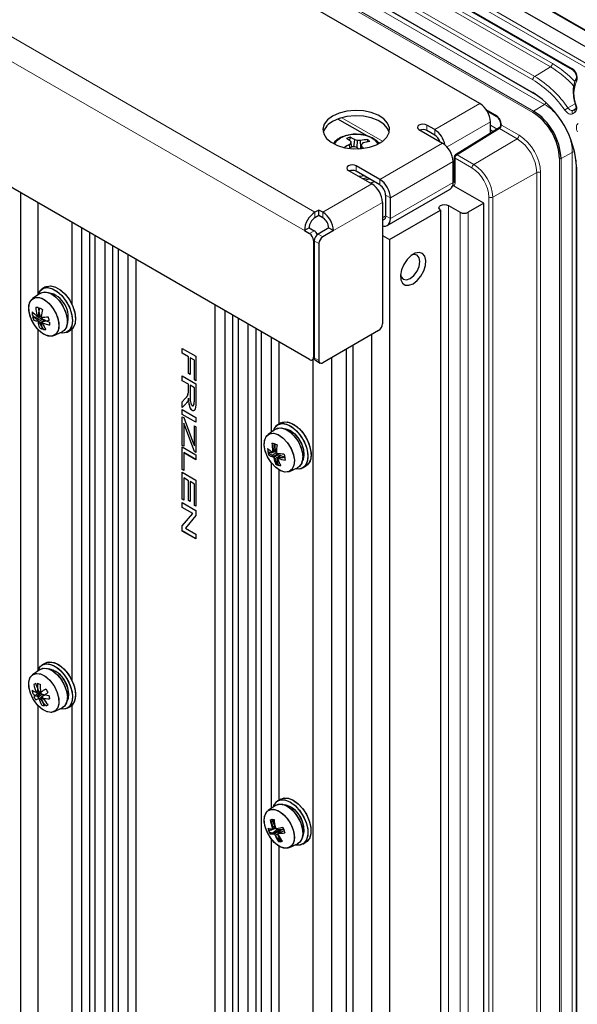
# Paper-space layout 'Blatt2' of a CAD drawing. Header units: millimetres. Extents: x 5 to 418, y 2 to 292.
# Tile 54 of 59: x 276 to 309, y 166 to 226. Entities that reach past the tile are written whole.
import ezdxf

# ---------------------------------------------------------------- set-up
doc = ezdxf.new("R2010")
doc.units = ezdxf.units.MM

psp = doc.layouts.new('Blatt2')

# ---------------------------------------------------------------- linework, layer by layer
at = {"color": 7, "linetype": 'Continuous', "lineweight": 18}
for p, q in [((312.812, 223.107), (247.994, 260.525)), ((311.042, 221.949), (246.224, 259.368)), ((246.34, 259.571), (311.158, 222.152)), ((250.702, 253.45), (306.564, 221.202)), ((251.411, 252.732), (307.273, 220.484)), ((251.527, 252.935), (306.987, 220.919)), ((306.564, 220.006), (250.702, 252.255)), ((250.749, 252.336), (306.61, 220.088)), ((242.335, 243.532), (293.482, 214.005)), ((241.698, 242.429), (292.846, 212.902)), ((290.803, 233.103), (308.889, 222.662)), ((292.17, 231.929), (307.742, 222.939)), ((307.626, 222.736), (292.054, 231.726)), ((306.564, 221.968), (290.992, 230.957)), ((291.107, 231.16), (306.679, 222.171)), ((307.626, 222.736), (306.679, 222.171)), ((303.382, 220.536), (300.671, 218.971)), ((303.754, 220.183), (304.325, 219.853)), ((306.61, 220.088), (307.273, 220.484)), ((309.112, 220.529), (308.676, 220.275)), ((309.106, 220.011), (308.945, 219.918)), ((309.138, 220.227), (308.978, 220.129)), ((308.978, 220.129), (309.139, 220.222)), ((295.092, 219.685), (297.545, 218.269)), ((301.412, 217.93), (304.018, 219.434)), ((300.2, 218.917), (300.2, 219.243)), ((300.671, 218.645), (300.671, 218.971)), ((304.564, 219.037), (302.013, 217.459)), ((304.018, 219.237), (304.418, 219.006)), ((304.192, 218.867), (304.018, 218.967)), ((305.623, 218.426), (304.564, 219.037)), ((304.676, 219.244), (304.676, 219.242)), ((304.68, 219.24), (305.739, 218.629)), ((303.026, 216.874), (305.623, 218.426)), ((297.371, 215.978), (301.143, 218.155)), ((298.008, 214.875), (301.779, 217.053)), ((301.897, 217.256), (301.897, 215.759)), ((302.91, 216.671), (301.897, 217.256)), ((302.013, 217.459), (303.026, 216.874)), ((308.167, 88.76), (308.167, 217.229)), ((308.261, 217.229), (308.935, 217.604)), ((308.261, 217.229), (308.261, 88.759)), ((308.935, 89.135), (308.935, 217.604)), ((309.169, 89.134), (309.169, 217.138)), ((295.957, 216.468), (295.957, 216.794)), ((309.203, 216.631), (309.203, 88.162)), ((297.371, 215.978), (297.371, 215.651)), ((301.779, 215.827), (301.848, 215.87)), ((306.799, 216.388), (304.157, 214.915)), ((306.799, 106.427), (306.799, 216.388)), ((307.033, 216.387), (307.033, 106.426)), ((293.954, 214.005), (296.9, 215.706)), ((298.008, 213.623), (301.779, 215.801)), ((297.725, 215.039), (298.008, 214.875)), ((303.924, 104.955), (303.924, 214.916)), ((304.157, 214.915), (304.157, 104.954)), ((294.59, 212.902), (297.536, 214.603)), ((301.496, 214.413), (301.496, 104.724)), ((293.482, 213.678), (293.482, 214.005)), ((293.954, 214.005), (293.954, 213.678)), ((297.725, 213.787), (297.536, 213.678)), ((297.725, 213.787), (298.008, 213.623)), ((302.203, 104.316), (302.203, 214.004)), ((302.675, 214.004), (302.675, 104.316)), ((293.152, 212.726), (293.435, 212.889)), ((293.44, 212.347), (293.388, 212.317)), ((293.671, 212.698), (293.954, 212.535)), ((293.718, 212.127), (293.435, 212.29)), ((293.388, 205.295), (293.435, 205.322)), ((293.435, 205.268), (293.718, 205.105)), ((285.882, 203.343), (285.879, 203.341)), ((285.686, 202.815), (285.683, 202.813)), ((286.241, 202.783), (286.239, 202.781)), ((285.67, 201.177), (285.667, 201.175))]:
    psp.add_line(p, q, dxfattribs=at)
at = {"color": 7, "linetype": 'Continuous', "lineweight": 25}
for p, q in [((312.893, 223.114), (248.075, 260.533)), ((247.167, 260.065), (311.985, 222.646)), ((250.716, 253.42), (306.577, 221.172)), ((303.382, 220.536), (253.649, 249.246)), ((293.152, 205.159), (241.392, 235.04)), ((290.838, 233.026), (308.924, 222.585)), ((303.813, 220.092), (304.359, 219.777)), ((296.619, 218.588), (294.854, 219.608)), ((304.018, 218.759), (304.018, 219.434)), ((299.728, 218.971), (301.143, 218.155)), ((300.671, 218.971), (300.2, 219.243)), ((300.671, 218.645), (300.2, 218.917)), ((304.548, 219.087), (301.927, 217.466)), ((304.627, 219.312), (304.627, 219.228)), ((295.578, 218.303), (295.59, 218.516)), ((295.703, 217.928), (295.628, 218.265)), ((295.816, 217.938), (295.875, 218.354)), ((296.012, 217.896), (296.031, 218.314)), ((296.234, 217.883), (296.208, 218.31)), ((296.639, 218.229), (296.647, 218.376)), ((297.321, 218.148), (297.207, 218.277)), ((295.581, 217.871), (295.551, 218.072)), ((295.688, 217.922), (295.635, 218.17)), ((296.221, 217.827), (296.279, 218.085)), ((296.256, 217.83), (296.286, 217.975)), ((297.371, 218.155), (297.257, 218.22)), ((301.779, 215.801), (301.779, 217.053)), ((301.848, 217.324), (301.848, 215.827)), ((295.486, 216.522), (296.9, 215.706)), ((297.371, 215.978), (295.957, 216.794)), ((297.371, 215.651), (295.957, 216.468)), ((301.779, 216.699), (301.848, 216.738)), ((309.183, 216.658), (309.183, 88.189)), ((297.038, 215.844), (296.819, 215.752)), ((297.821, 213.211), (301.592, 215.388)), ((303.617, 214.549), (301.803, 215.596)), ((275.805, 111.936), (275.805, 215.174)), ((297.725, 215.039), (297.725, 213.787)), ((298.008, 213.623), (298.008, 214.875)), ((276.865, 209.122), (276.865, 214.561)), ((293.718, 214.141), (293.482, 214.005)), ((293.954, 214.005), (293.718, 214.141)), ((293.718, 213.814), (293.718, 214.141)), ((297.536, 214.603), (297.536, 207.309)), ((297.961, 212.371), (301.025, 214.14)), ((301.025, 214.14), (301.025, 104.452)), ((301.496, 214.413), (302.203, 214.004)), ((303.617, 214.549), (302.675, 214.004)), ((303.617, 104.86), (303.617, 214.549)), ((293.718, 213.814), (293.482, 213.678)), ((293.954, 213.678), (293.718, 213.814)), ((278.891, 208.467), (278.891, 213.392)), ((279.481, 110.97), (279.481, 213.051)), ((293.129, 213.066), (292.846, 212.902)), ((293.129, 213.066), (293.435, 212.889)), ((294.307, 213.066), (293.671, 212.698)), ((294.307, 213.066), (294.59, 212.902)), ((279.953, 109.541), (279.953, 212.779)), ((280.282, 109.351), (280.282, 212.589)), ((292.846, 212.902), (293.152, 212.726)), ((294.59, 212.902), (293.954, 212.535)), ((297.536, 212.616), (297.961, 212.371)), ((297.961, 212.371), (297.961, 102.683)), ((280.872, 110.167), (280.872, 212.248)), ((281.344, 108.738), (281.344, 211.976)), ((281.673, 108.548), (281.673, 211.786)), ((293.388, 212.317), (293.388, 205.295)), ((293.435, 212.29), (293.435, 205.268)), ((293.718, 212.127), (293.718, 205.105)), ((282.263, 109.365), (282.263, 211.445)), ((282.734, 107.935), (282.734, 211.173)), ((277.294, 209.519), (277.105, 209.41)), ((277.294, 209.519), (277.105, 209.41)), ((276.966, 209.135), (276.52, 208.82)), ((276.966, 209.135), (276.52, 208.82)), ((287.495, 105.187), (287.495, 208.425)), ((276.967, 207.789), (276.745, 207.708)), ((276.991, 207.746), (276.766, 207.588)), ((276.96, 207.803), (276.787, 207.737)), ((277.061, 207.655), (276.825, 207.52)), ((276.948, 207.831), (276.828, 207.788)), ((276.936, 207.881), (276.858, 207.849)), ((277.123, 207.593), (276.891, 207.434)), ((288.086, 106.003), (288.086, 208.084)), ((288.557, 104.574), (288.557, 207.812)), ((288.886, 104.384), (288.886, 207.622)), ((277.124, 207.452), (276.945, 207.354)), ((277.103, 207.418), (277.06, 207.381)), ((277.228, 207.539), (277.101, 207.432)), ((277.236, 207.536), (277.151, 207.466)), ((289.476, 105.2), (289.476, 207.281)), ((289.948, 103.771), (289.948, 207.009)), ((276.865, 186.531), (276.865, 206.944)), ((277.802, 206.6), (278.297, 206.828)), ((277.802, 206.6), (278.297, 206.828)), ((278.605, 206.812), (278.794, 206.92)), ((278.605, 206.812), (278.794, 206.92)), ((278.891, 185.876), (278.891, 206.994)), ((290.277, 103.581), (290.277, 206.819)), ((290.867, 200.8), (290.867, 206.478)), ((297.301, 206.901), (293.954, 204.968)), ((296.9, 103.84), (296.9, 206.669)), ((285.509, 205.833), (286.334, 205.357)), ((285.509, 205.54), (285.509, 205.833)), ((285.512, 205.542), (285.512, 205.832)), ((291.338, 201.298), (291.338, 206.206)), ((295.78, 103.193), (295.78, 206.023)), ((285.512, 205.542), (285.509, 205.54)), ((285.879, 205.326), (285.509, 205.54)), ((285.882, 205.328), (285.512, 205.542)), ((285.882, 205.328), (285.879, 205.326)), ((285.879, 204.313), (285.879, 205.326)), ((285.882, 204.314), (285.882, 205.328)), ((285.977, 205.273), (285.975, 205.272)), ((285.975, 205.272), (285.975, 204.258)), ((286.239, 205.119), (285.975, 205.272)), ((286.241, 205.12), (285.977, 205.273)), ((286.334, 205.357), (286.334, 203.891)), ((294.484, 102.445), (294.484, 205.275)), ((295.368, 103.431), (295.368, 205.785)), ((286.241, 205.12), (286.239, 205.119)), ((286.239, 203.946), (286.239, 205.119)), ((286.241, 203.948), (286.241, 205.12)), ((293.319, 205.142), (293.441, 205.213)), ((293.364, 101.798), (293.364, 205.169)), ((293.504, 205.115), (293.787, 204.952)), ((285.509, 204.18), (286.334, 203.703)), ((285.509, 203.886), (285.509, 204.18)), ((285.512, 203.888), (285.512, 204.178)), ((285.882, 204.314), (285.879, 204.313)), ((285.975, 204.258), (285.879, 204.313)), ((285.975, 204.261), (285.882, 204.314)), ((285.512, 203.888), (285.509, 203.886)), ((285.879, 203.673), (285.509, 203.886)), ((285.882, 203.674), (285.512, 203.888)), ((285.882, 203.674), (285.879, 203.673)), ((285.879, 203.341), (285.879, 203.673)), ((285.882, 203.343), (285.882, 203.674)), ((285.977, 203.619), (285.975, 203.618)), ((285.975, 203.618), (285.975, 203.003)), ((286.239, 203.465), (285.975, 203.618)), ((286.241, 203.467), (285.977, 203.619)), ((286.241, 203.948), (286.239, 203.946)), ((286.334, 203.891), (286.239, 203.946)), ((286.241, 203.467), (286.239, 203.465)), ((286.239, 202.781), (286.239, 203.465)), ((286.334, 203.894), (286.241, 203.948)), ((286.241, 202.783), (286.241, 203.467)), ((286.334, 203.703), (286.334, 202.738)), ((285.878, 203.186), (285.876, 203.184)), ((285.509, 202.628), (285.683, 202.813)), ((285.512, 202.63), (285.509, 202.628)), ((285.509, 202.283), (285.509, 202.628)), ((285.737, 202.519), (285.509, 202.283)), ((285.512, 202.63), (285.686, 202.815)), ((285.512, 202.286), (285.512, 202.63)), ((285.892, 202.835), (285.89, 202.834)), ((285.509, 202.16), (286.334, 201.683)), ((285.509, 201.866), (285.509, 202.16)), ((285.512, 201.868), (285.509, 201.866)), ((286.334, 201.39), (285.509, 201.866)), ((285.509, 201.727), (285.608, 201.67)), ((285.509, 200.005), (285.509, 201.727)), ((285.512, 201.868), (285.512, 202.158)), ((286.334, 201.393), (285.512, 201.868)), ((285.512, 200.006), (285.512, 201.726)), ((286.114, 202.099), (286.112, 202.098)), ((286.334, 201.683), (286.334, 201.39)), ((285.607, 201.346), (285.604, 201.345)), ((285.604, 201.345), (285.604, 199.95)), ((285.667, 201.175), (285.604, 201.345)), ((285.67, 201.177), (285.607, 201.346)), ((285.608, 201.67), (286.134, 200.252)), ((286.239, 199.633), (285.667, 201.175)), ((286.241, 199.634), (285.67, 201.177)), ((286.239, 201.172), (286.334, 201.117)), ((286.239, 199.968), (286.239, 201.172)), ((286.241, 199.969), (286.241, 201.17)), ((286.334, 201.117), (286.334, 199.578)), ((291.436, 201.355), (291.247, 201.246)), ((291.436, 201.355), (291.247, 201.246)), ((291.108, 200.97), (290.663, 200.656)), ((291.108, 200.97), (290.663, 200.656)), ((285.512, 200.006), (285.509, 200.005)), ((285.604, 199.95), (285.509, 200.005)), ((285.509, 199.915), (286.334, 199.439)), ((285.509, 198.547), (285.509, 199.915)), ((285.604, 199.953), (285.512, 200.006)), ((285.512, 198.548), (285.512, 199.913)), ((286.241, 199.969), (286.239, 199.968)), ((285.607, 199.568), (285.604, 199.567)), ((285.604, 199.567), (285.604, 198.492)), ((286.334, 199.145), (285.604, 199.567)), ((286.334, 199.148), (285.607, 199.568)), ((286.241, 199.634), (286.239, 199.633)), ((286.334, 199.578), (286.239, 199.633)), ((286.334, 199.58), (286.241, 199.634)), ((286.334, 199.439), (286.334, 199.145)), ((291.111, 199.646), (290.888, 199.564)), ((291.148, 199.567), (290.917, 199.4)), ((291.11, 199.651), (290.935, 199.586)), ((291.107, 199.669), (290.96, 199.618)), ((291.22, 199.481), (290.978, 199.337)), ((291.095, 199.731), (290.984, 199.684)), ((291.263, 199.446), (291.019, 199.284)), ((291.348, 199.349), (291.069, 199.202)), ((291.4, 199.394), (291.238, 199.255)), ((291.421, 199.387), (291.292, 199.281)), ((290.867, 178.209), (290.867, 198.941)), ((291.238, 199.246), (291.212, 199.223)), ((292.747, 198.648), (292.936, 198.756)), ((292.747, 198.648), (292.936, 198.756)), ((285.512, 198.548), (285.509, 198.547)), ((285.604, 198.492), (285.509, 198.547)), ((285.509, 198.395), (286.334, 197.919)), ((285.509, 196.771), (285.509, 198.395)), ((285.604, 198.495), (285.512, 198.548)), ((285.512, 196.772), (285.512, 198.394)), ((291.338, 178.707), (291.338, 198.517)), ((291.944, 198.436), (292.439, 198.664)), ((291.944, 198.436), (292.439, 198.664)), ((285.607, 198.049), (285.604, 198.047)), ((285.604, 198.047), (285.604, 196.716)), ((285.89, 197.883), (285.604, 198.047)), ((285.892, 197.884), (285.607, 198.049)), ((285.892, 197.884), (285.89, 197.883)), ((285.89, 196.686), (285.89, 197.883)), ((285.892, 196.687), (285.892, 197.884)), ((285.988, 197.829), (285.985, 197.828)), ((285.985, 197.828), (285.985, 196.631)), ((286.239, 197.681), (285.985, 197.828)), ((286.241, 197.682), (285.988, 197.829)), ((286.241, 197.682), (286.239, 197.681)), ((286.239, 196.399), (286.239, 197.681)), ((286.241, 196.4), (286.241, 197.682)), ((286.334, 197.919), (286.334, 196.344)), ((285.512, 196.772), (285.509, 196.771)), ((285.604, 196.716), (285.509, 196.771)), ((285.509, 196.571), (286.334, 196.095)), ((285.509, 196.278), (285.509, 196.571)), ((285.604, 196.719), (285.512, 196.772)), ((285.512, 196.279), (285.512, 196.569)), ((285.892, 196.687), (285.89, 196.686)), ((285.985, 196.631), (285.89, 196.686)), ((285.985, 196.633), (285.892, 196.687)), ((286.241, 196.4), (286.239, 196.399)), ((286.334, 196.344), (286.239, 196.399)), ((286.334, 196.346), (286.241, 196.4)), ((285.512, 196.279), (285.509, 196.278)), ((286.141, 195.913), (285.509, 196.278)), ((285.509, 195.173), (286.141, 195.913)), ((286.143, 195.914), (285.512, 196.279)), ((285.512, 195.174), (286.143, 195.914)), ((286.334, 195.783), (285.703, 195.042)), ((286.143, 195.914), (286.141, 195.913)), ((286.334, 196.095), (286.334, 195.783)), ((285.512, 195.174), (285.509, 195.173)), ((285.509, 194.861), (285.509, 195.173)), ((285.512, 194.862), (285.512, 195.174)), ((285.512, 194.862), (285.509, 194.861)), ((286.334, 194.385), (285.509, 194.861)), ((286.334, 194.387), (285.512, 194.862)), ((285.703, 195.042), (286.334, 194.678)), ((286.334, 194.678), (286.334, 194.385)), ((277.294, 186.928), (277.105, 186.819)), ((277.294, 186.928), (277.105, 186.819)), ((276.966, 186.544), (276.52, 186.229)), ((276.966, 186.544), (276.52, 186.229)), ((277.022, 185.132), (276.755, 185.033)), ((277.003, 185.183), (276.778, 185.087)), ((277.029, 185.113), (276.792, 184.936)), ((276.916, 185.217), (276.804, 185.177)), ((276.874, 185.276), (276.818, 185.251)), ((277.124, 185.052), (276.856, 184.883)), ((277.131, 184.942), (276.946, 184.801)), ((277.081, 184.778), (277.013, 184.736)), ((277.129, 184.849), (277.084, 184.811)), ((277.224, 185.029), (277.141, 184.959)), ((276.865, 163.94), (276.865, 184.353)), ((277.802, 184.009), (278.297, 184.237)), ((277.802, 184.009), (278.297, 184.237)), ((278.605, 184.221), (278.794, 184.329)), ((278.605, 184.221), (278.794, 184.329)), ((278.891, 163.285), (278.891, 184.403)), ((291.436, 178.764), (291.247, 178.655)), ((291.436, 178.764), (291.247, 178.655)), ((291.108, 178.379), (290.663, 178.065)), ((291.108, 178.379), (290.663, 178.065)), ((291.116, 177.001), (290.889, 176.918)), ((291.098, 177.028), (290.923, 176.958)), ((291.086, 177.046), (290.931, 176.988)), ((291.048, 177.125), (290.932, 177.071)), ((291.238, 176.94), (290.962, 176.724)), ((291.405, 176.941), (291.026, 176.686)), ((291.451, 176.942), (291.056, 176.659)), ((291.528, 176.944), (291.292, 176.746)), ((290.867, 155.618), (290.867, 176.35)), ((291.242, 176.656), (291.117, 176.584)), ((291.253, 176.682), (291.241, 176.671)), ((291.338, 156.116), (291.338, 175.926)), ((291.944, 175.845), (292.439, 176.073)), ((291.944, 175.845), (292.439, 176.073)), ((292.747, 176.057), (292.936, 176.165)), ((292.747, 176.057), (292.936, 176.165))]:
    psp.add_line(p, q, dxfattribs=at)
at = {"color": 7, "linetype": 'Continuous', "lineweight": 25, "flags": 128}
for points in [[(294.543, 219.788), (294.236, 219.559), (294.036, 219.293), (293.958, 219.007), (294.005, 218.719), (294.175, 218.447), (294.457, 218.208), (294.833, 218.016), (295.28, 217.885), (295.769, 217.822), (296.27, 217.831), (296.751, 217.912), (297.183, 218.059), (297.537, 218.264), (297.793, 218.513), (297.932, 218.791), (297.948, 219.08), (297.839, 219.362), (297.611, 219.62), (297.28, 219.837), (296.865, 220), (296.393, 220.098), (295.894, 220.125), (295.399, 220.08), (294.939, 219.965), (294.543, 219.788)], [(297.937, 218.808), (297.839, 219.036), (297.611, 219.294), (297.28, 219.511), (296.865, 219.673), (296.393, 219.771), (295.894, 219.799), (295.399, 219.753), (294.939, 219.638), (294.543, 219.461)], [(300.2, 219.243), (300.092, 219.285), (299.964, 219.3), (299.836, 219.285), (299.728, 219.243), (299.656, 219.181), (299.631, 219.107), (299.656, 219.034), (299.728, 218.971)], [(295.957, 216.794), (295.849, 216.836), (295.721, 216.85), (295.594, 216.836), (295.486, 216.794), (295.413, 216.732), (295.388, 216.658), (295.413, 216.584), (295.486, 216.522)], [(296.444, 216.187), (296.318, 216.167), (296.13, 216.15)], [(296.635, 216.076), (296.565, 216.057), (296.364, 216.015)], [(296.759, 216.005), (296.744, 216), (296.497, 215.938)], [(301.025, 214.14), (300.952, 214.203), (300.927, 214.276), (300.952, 214.35), (301.025, 214.413), (301.133, 214.454), (301.26, 214.469), (301.388, 214.454), (301.496, 214.413)], [(297.536, 213.186), (297.615, 213.171), (297.725, 213.176), (297.821, 213.211), (297.9, 213.277), (297.959, 213.37), (297.995, 213.487), (298.008, 213.623)], [(299.375, 209.718), (299.623, 209.909), (299.845, 210.176), (300.016, 210.489), (300.117, 210.814), (300.138, 211.116), (300.076, 211.362), (299.938, 211.527), (299.739, 211.591), (299.501, 211.547), (299.249, 211.402), (299.01, 211.17), (298.811, 210.876), (298.673, 210.553), (298.611, 210.235), (298.632, 209.956), (298.733, 209.748), (298.904, 209.632), (299.126, 209.622), (299.375, 209.718)], [(299.198, 210.024), (299.423, 210.206), (299.615, 210.464), (299.742, 210.758), (299.787, 211.044), (299.742, 211.279), (299.615, 211.426), (299.423, 211.463), (299.28, 211.426)], [(298.615, 210.272), (298.654, 210.13), (298.781, 209.983), (298.972, 209.945), (299.198, 210.024)], [(276.838, 209.044), (276.841, 209.056), (276.97, 209.297), (277.171, 209.442), (277.427, 209.478), (277.718, 209.405), (278.02, 209.226), (278.308, 208.957), (278.56, 208.619), (278.755, 208.24), (278.877, 207.851), (278.916, 207.483), (278.869, 207.165), (278.74, 206.925), (278.539, 206.78), (278.283, 206.743), (278.155, 206.763)], [(277.294, 209.519), (277.326, 209.536), (277.575, 209.589)], [(277.294, 209.519), (277.359, 209.55), (277.615, 209.587), (277.906, 209.513), (278.208, 209.335), (278.497, 209.066), (278.749, 208.728), (278.943, 208.349), (279.065, 207.96), (279.104, 207.592), (279.057, 207.274), (278.929, 207.033), (278.794, 206.92)], [(277.387, 209.48), (277.674, 209.422), (277.976, 209.258), (278.268, 209.001), (278.526, 208.672), (278.73, 208.297), (278.864, 207.907), (278.915, 207.534), (278.881, 207.208), (278.764, 206.954), (278.573, 206.794), (278.324, 206.741), (278.155, 206.763)], [(277.575, 209.589), (277.862, 209.531), (278.164, 209.367), (278.456, 209.11), (278.715, 208.781), (278.919, 208.406), (279.052, 208.016), (279.104, 207.643), (279.07, 207.316), (278.952, 207.063), (278.794, 206.92)], [(276.288, 208.267), (276.336, 208.562), (276.468, 208.776), (276.671, 208.888), (276.926, 208.886), (277.207, 208.771), (277.487, 208.554), (277.738, 208.256), (277.936, 207.907), (278.062, 207.54), (278.103, 207.192), (278.055, 206.897), (277.922, 206.683), (277.719, 206.572), (277.465, 206.574), (277.184, 206.689), (276.904, 206.906), (276.652, 207.203), (276.454, 207.552), (276.329, 207.919), (276.288, 208.267)], [(276.794, 208.901), (277.066, 208.842), (277.35, 208.673), (277.618, 208.412), (277.846, 208.085), (278.009, 207.722), (278.093, 207.361), (278.089, 207.035), (277.998, 206.778), (277.828, 206.613), (277.596, 206.558), (277.325, 206.618), (277.041, 206.786), (276.772, 207.047), (276.545, 207.375), (276.381, 207.737), (276.297, 208.099), (276.301, 208.424), (276.392, 208.682), (276.562, 208.846), (276.794, 208.901)], [(276.966, 209.135), (277.019, 209.167), (277.25, 209.219)], [(276.966, 209.135), (277.088, 209.196), (277.333, 209.213), (277.608, 209.122), (277.888, 208.932), (278.148, 208.659), (278.366, 208.328), (278.521, 207.968), (278.601, 207.611), (278.597, 207.289), (278.511, 207.03), (278.349, 206.857), (278.297, 206.828)], [(277.25, 209.219), (277.518, 209.163), (277.799, 209.003), (278.068, 208.755), (278.302, 208.44), (278.479, 208.085), (278.584, 207.724), (278.607, 207.387), (278.547, 207.104), (278.409, 206.902), (278.297, 206.828)], [(290.98, 200.88), (291.063, 201.066), (291.243, 201.243), (291.484, 201.315), (291.766, 201.276), (292.067, 201.129), (292.362, 200.886), (292.628, 200.567), (292.843, 200.198), (292.989, 199.809), (293.055, 199.431), (293.035, 199.094), (292.931, 198.827), (292.752, 198.65), (292.511, 198.578), (292.297, 198.599)], [(291.436, 201.355), (291.672, 201.424), (291.954, 201.384), (292.255, 201.238), (292.551, 200.995), (292.816, 200.676), (293.031, 200.307), (293.177, 199.918), (293.243, 199.54), (293.224, 199.203), (293.12, 198.936), (292.94, 198.759), (292.936, 198.756)], [(291.436, 201.355), (291.541, 201.4), (291.805, 201.418)], [(291.616, 201.31), (291.911, 201.217), (292.212, 201.022), (292.496, 200.74), (292.739, 200.393), (292.923, 200.01), (293.031, 199.622), (293.056, 199.261), (292.995, 198.955), (292.853, 198.729), (292.642, 198.602), (292.378, 198.584), (292.297, 198.599)], [(291.805, 201.418), (292.099, 201.326), (292.401, 201.131), (292.685, 200.849), (292.928, 200.502), (293.111, 200.119), (293.22, 199.731), (293.245, 199.37), (293.183, 199.063), (293.041, 198.838), (292.936, 198.756)], [(291.011, 200.732), (291.289, 200.64), (291.571, 200.443), (291.831, 200.16), (292.042, 199.819), (292.184, 199.453), (292.243, 199.098), (292.214, 198.789), (292.099, 198.556), (291.909, 198.422), (291.663, 198.399), (291.386, 198.491), (291.103, 198.688), (290.844, 198.971), (290.633, 199.312), (290.49, 199.678), (290.431, 200.033), (290.461, 200.342), (290.576, 200.575), (290.766, 200.709), (291.011, 200.732)], [(290.433, 200.007), (290.455, 200.321), (290.564, 200.561), (290.749, 200.703), (290.991, 200.734), (291.267, 200.651), (291.55, 200.461), (291.812, 200.184), (292.028, 199.846), (292.176, 199.481), (292.242, 199.124), (292.219, 198.81), (292.11, 198.571), (291.926, 198.428), (291.684, 198.397), (291.407, 198.48), (291.124, 198.67), (290.862, 198.947), (290.647, 199.285), (290.498, 199.65), (290.433, 200.007)], [(291.108, 200.97), (291.166, 201.005), (291.398, 201.055), (291.666, 200.996), (291.947, 200.835), (292.216, 200.585), (292.448, 200.268), (292.624, 199.914), (292.727, 199.552), (292.749, 199.216), (292.687, 198.935), (292.547, 198.735), (292.439, 198.664)], [(291.108, 200.97), (291.226, 201.03), (291.47, 201.049)], [(291.47, 201.049), (291.745, 200.961), (292.025, 200.773), (292.286, 200.502), (292.504, 200.171), (292.661, 199.812), (292.742, 199.454), (292.74, 199.131), (292.655, 198.87), (292.496, 198.695), (292.439, 198.664)], [(291.625, 201.012), (291.701, 201.007), (291.967, 200.916), (292.236, 200.72), (292.48, 200.441), (292.671, 200.108), (292.789, 199.757), (292.821, 199.427), (292.764, 199.153), (292.733, 199.092)], [(291.625, 201.012), (291.734, 201.001), (292.002, 200.897), (292.269, 200.689), (292.507, 200.401), (292.69, 200.063), (292.798, 199.713), (292.819, 199.388), (292.751, 199.124), (292.733, 199.092)], [(286.134, 200.252), (286.193, 200.093), (286.239, 199.968)], [(277.097, 186.814), (277.336, 186.888), (277.618, 186.85), (277.919, 186.705), (278.215, 186.464), (278.481, 186.147), (278.697, 185.779), (278.845, 185.389), (278.912, 185.011), (278.894, 184.673), (278.792, 184.404), (278.613, 184.226), (278.374, 184.152), (278.155, 184.172)], [(277.285, 186.923), (277.525, 186.996), (277.807, 186.959), (278.108, 186.814), (278.403, 186.573), (278.67, 186.256), (278.886, 185.887), (279.033, 185.498), (279.101, 185.119), (279.083, 184.782), (278.98, 184.513), (278.802, 184.334), (278.794, 184.329)], [(277.294, 186.928), (277.4, 186.974), (277.664, 186.991), (277.959, 186.899), (278.26, 186.703), (278.544, 186.42), (278.787, 186.073), (278.97, 185.69), (279.078, 185.303), (279.102, 184.941), (279.041, 184.635), (278.898, 184.41), (278.794, 184.329)], [(276.31, 185.418), (276.291, 185.756), (276.361, 186.033), (276.513, 186.223), (276.731, 186.307), (276.994, 186.277), (277.278, 186.135), (277.553, 185.895), (277.793, 185.582), (277.975, 185.225), (278.08, 184.86), (278.099, 184.522), (278.029, 184.244), (277.878, 184.054), (277.66, 183.97), (277.396, 184.001), (277.113, 184.143), (276.837, 184.382), (276.597, 184.696), (276.416, 185.052), (276.31, 185.418)], [(276.546, 186.246), (276.774, 186.31), (277.043, 186.26), (277.327, 186.099), (277.598, 185.845), (277.83, 185.522), (277.999, 185.161), (278.09, 184.798), (278.093, 184.468), (278.008, 184.204), (277.844, 184.032), (277.616, 183.967), (277.347, 184.018), (277.063, 184.178), (276.792, 184.432), (276.561, 184.756), (276.391, 185.117), (276.301, 185.48), (276.297, 185.809), (276.382, 186.073), (276.546, 186.246)], [(276.838, 186.453), (276.858, 186.513), (277, 186.738), (277.212, 186.865), (277.476, 186.883), (277.77, 186.79), (278.071, 186.594), (278.355, 186.311), (278.598, 185.964), (278.781, 185.582), (278.889, 185.194), (278.914, 184.832), (278.852, 184.526), (278.71, 184.301), (278.498, 184.174), (278.235, 184.157), (278.155, 184.172)], [(276.838, 186.453), (276.919, 186.635), (277.097, 186.814)], [(276.966, 186.544), (276.992, 186.561), (277.217, 186.627), (277.481, 186.585), (277.762, 186.439), (278.034, 186.201), (278.274, 185.894), (278.459, 185.543), (278.574, 185.18), (278.609, 184.838), (278.56, 184.547), (278.431, 184.333), (278.297, 184.237)], [(276.966, 186.544), (277.136, 186.617), (277.39, 186.611), (277.668, 186.499), (277.946, 186.29), (278.199, 186.002), (278.404, 185.663), (278.545, 185.3), (278.607, 184.948), (278.585, 184.637), (278.482, 184.394), (278.307, 184.242), (278.297, 184.237)], [(277.483, 186.585), (277.485, 186.585), (277.744, 186.528), (278.015, 186.362), (278.269, 186.104), (278.479, 185.784), (278.62, 185.434), (278.679, 185.094), (278.648, 184.8), (278.591, 184.665)], [(290.98, 178.289), (291.038, 178.432), (291.204, 178.627), (291.435, 178.719), (291.711, 178.7), (292.01, 178.573), (292.308, 178.347), (292.581, 178.041), (292.807, 177.679), (292.967, 177.291), (293.049, 176.908), (293.045, 176.562), (292.957, 176.28), (292.791, 176.085), (292.56, 175.993), (292.297, 176.008)], [(291.395, 178.712), (291.666, 178.71), (291.963, 178.599), (292.263, 178.388), (292.542, 178.092), (292.776, 177.737), (292.947, 177.351), (293.042, 176.966), (293.051, 176.612), (292.976, 176.318), (292.821, 176.108), (292.599, 176), (292.329, 176.001), (292.297, 176.008)], [(291.436, 178.764), (291.623, 178.828), (291.899, 178.809), (292.199, 178.682), (292.497, 178.456), (292.77, 178.15), (292.996, 177.788), (293.156, 177.4), (293.237, 177.017), (293.234, 176.671), (293.145, 176.389), (292.979, 176.193), (292.936, 176.165)], [(291.436, 178.764), (291.584, 178.82), (291.855, 178.819), (292.152, 178.708), (292.452, 178.497), (292.73, 178.201), (292.965, 177.846), (293.136, 177.46), (293.23, 177.075), (293.24, 176.721), (293.164, 176.427), (293.009, 176.217), (292.936, 176.165)], [(290.822, 178.135), (291.079, 178.128), (291.36, 178.009), (291.639, 177.789), (291.889, 177.488), (292.085, 177.138), (292.207, 176.771), (292.244, 176.425), (292.193, 176.132), (292.058, 175.922), (291.852, 175.815), (291.596, 175.821), (291.315, 175.94), (291.035, 176.161), (290.786, 176.461), (290.59, 176.811), (290.468, 177.178), (290.43, 177.525), (290.482, 177.817), (290.617, 178.028), (290.822, 178.135)], [(290.507, 177.03), (290.435, 177.389), (290.45, 177.707), (290.553, 177.954), (290.732, 178.105), (290.97, 178.145), (291.245, 178.071), (291.528, 177.889), (291.793, 177.618), (292.013, 177.284), (292.167, 176.919), (292.24, 176.561), (292.224, 176.242), (292.122, 175.995), (291.943, 175.845), (291.704, 175.804), (291.43, 175.879), (291.146, 176.06), (290.882, 176.331), (290.661, 176.666), (290.507, 177.03)], [(291.108, 178.379), (291.139, 178.4), (291.364, 178.463), (291.629, 178.419), (291.91, 178.271), (292.181, 178.032), (292.42, 177.723), (292.604, 177.371), (292.718, 177.009), (292.751, 176.668), (292.7, 176.378), (292.57, 176.165), (292.439, 176.073)], [(291.108, 178.379), (291.274, 178.452), (291.526, 178.449), (291.804, 178.338), (292.082, 178.131), (292.336, 177.845), (292.543, 177.506), (292.685, 177.144), (292.749, 176.791), (292.729, 176.479), (292.628, 176.234), (292.453, 176.08), (292.439, 176.073)], [(291.625, 178.421), (291.727, 178.412), (291.995, 178.31), (292.263, 178.104), (292.502, 177.818), (292.687, 177.481), (292.796, 177.131), (292.82, 176.805), (292.754, 176.539), (292.733, 176.501)]]:
    psp.add_lwpolyline(points, dxfattribs=at)
at = {"color": 7, "linetype": 'Continuous', "lineweight": 18, "flags": 128}
for points in [[(308.945, 219.918), (308.898, 219.9), (308.844, 219.895), (308.786, 219.905), (308.725, 219.928), (308.663, 219.964), (308.602, 220.012), (308.544, 220.07), (308.491, 220.138)], [(308.676, 220.275), (308.711, 220.231), (308.75, 220.192), (308.79, 220.16), (308.831, 220.136), (308.872, 220.12), (308.91, 220.114), (308.946, 220.117), (308.978, 220.129)], [(309.135, 220.449), (309.136, 220.446), (309.143, 220.44), (309.156, 220.435), (309.175, 220.434)], [(309.244, 218.833), (309.213, 218.913), (309.191, 218.992), (309.18, 219.069), (309.179, 219.14), (309.19, 219.205), (309.211, 219.26), (309.242, 219.304), (309.281, 219.336)], [(297.095, 218.322), (296.834, 218.497), (296.495, 218.621), (296.109, 218.681), (295.709, 218.672), (295.331, 218.596), (295.009, 218.459), (294.771, 218.273), (294.653, 218.096)], [(297.261, 218.096), (297.254, 218.11), (297.095, 218.322)]]:
    psp.add_lwpolyline(points, dxfattribs=at)
at = {"color": 7, "linetype": 'Continuous', "lineweight": 18}
for centre, radius, start, end in [((307.486, 222.951), 0.257, 303.22971, 357.34769), ((304.523, 217.54), 6.053, 41.94719, 59.15314), ((304.569, 217.616), 6.198, 43.11086, 59.19917), ((308.564, 222.081), 0.665, 343.00505, 60.72066), ((308.969, 222.652), 0.08, 172.79743, 236.03979), ((306.82, 221.956), 0.257, 123.22971, 177.34769), ((303.251, 216.548), 6.352, 34.41057, 58.56584), ((303.249, 216.558), 6.578, 34.41057, 58.56584), ((310.821, 221.132), 1.788, 155.01932, 202.97808), ((309.297, 221.981), 0.135, 153.55383, 224.46515), ((306.596, 221.199), 0.0329, 173.76303, 234.92479), ((306.666, 220.002), 0.103, 123.22971, 177.34769), ((307.133, 220.697), 0.254, 303.22173, 336.3154), ((305.684, 217.858), 3.069, 39.13422, 58.82151), ((309.181, 219.405), 1.007, 120.13835, 133.27098), ((309.071, 220.007), 0.154, 127.47298, 215.04148), ((309.233, 220.1), 0.154, 127.47298, 215.04148), ((308.864, 220.267), 0.353, 313.41753, 28.12069), ((304.407, 219.844), 0.0826, 173.82876, 234.20651), ((303.913, 219.21), 0.764, 2.60548, 57.39452), ((304.423, 219.249), 0.253, 303.37833, 358.34851), ((304.424, 219.252), 0.257, 303.22971, 357.34769), ((304.711, 219.321), 0.0845, 186.91209, 245.46319), ((305.482, 218.64), 0.257, 303.22971, 357.34769), ((304.245, 216.272), 2.557, 2.60548, 57.39452), ((304.223, 216.259), 2.813, 2.60548, 57.39452), ((305.866, 217.541), 3.07, 1.18044, 20.8596), ((301.928, 217.33), 0.0801, 184.12934, 247.1908), ((302.153, 217.244), 0.257, 123.22971, 177.34769), ((301.964, 217.394), 0.0812, 53.48924, 117.32586), ((308.214, 217.32), 0.103, 242.65648, 296.76622), ((309.05, 217.377), 0.255, 83.70213, 116.7739), ((303.167, 216.659), 0.257, 123.22971, 177.34769), ((301.724, 214.816), 2.202, 2.60548, 57.39452), ((301.701, 214.803), 2.458, 2.60548, 57.39452), ((309.215, 216.661), 0.032, 184.12934, 247.1908), ((306.915, 216.159), 0.257, 62.65648, 116.76622), ((301.928, 215.833), 0.0801, 184.12934, 247.1908), ((304.042, 215.144), 0.257, 242.65648, 296.76622)]:
    psp.add_arc(centre, radius, start, end, dxfattribs=at)
at = {"color": 7, "linetype": 'Continuous', "lineweight": 25}
for centre, radius, start, end in [((303.473, 216.37), 5.736, 2.60548, 57.39452), ((306.591, 221.202), 0.033, 245.36022, 304.60414), ((302.636, 219.371), 1.383, 2.60548, 57.39452), ((304.686, 217.071), 3.485, 2.60548, 57.39452), ((304.677, 217.065), 3.588, 2.60548, 57.39452), ((295.011, 218.484), 1.083, 115.59494, 162.61048), ((299.962, 218.451), 0.522, 62.94942, 110.36878), ((299.919, 217.797), 1.394, 10.42298, 57.3499), ((296.538, 215.559), 3.105, 107.7631, 112.0198), ((294.312, 216.598), 2.124, 51.71686, 60.01952), ((294.951, 217.064), 1.587, 54.4231, 66.24976), ((303.972, 218.843), 8.364, 183.96213, 184.61241), ((295.172, 215.329), 3.106, 73.95189, 76.93417), ((296.046, 214.657), 3.656, 87.45565, 90.23435), ((296.825, 215.705), 2.677, 93.8014, 103.31177), ((297.199, 215.041), 3.237, 97.39028, 104.98085), ((295.112, 216.573), 2.368, 45.11668, 49.58989), ((300.255, 217.996), 0.771, 18.96818, 57.31497), ((297.091, 214.949), 3.482, 116.23525, 122.22247), ((297.576, 216.429), 2.607, 138.09315, 140.92455), ((297.694, 213.574), 4.788, 114.52962, 116.57214), ((296.108, 213.22), 4.727, 92.72115, 94.87464), ((294.449, 213.687), 4.49, 69.25569, 71.37579), ((292.226, 214.268), 5.257, 42.30846, 43.49498), ((298.692, 215.726), 3.374, 133.65092, 135.64799), ((290.623, 217.665), 5.671, 3.13432, 4.24797), ((293.927, 215.925), 3.126, 37.89319, 40.99222), ((300.397, 216.99), 1.383, 2.60548, 57.39452), ((302.015, 217.324), 0.167, 121.72906, 180), ((295.719, 216.002), 0.522, 62.94942, 110.36878), ((309.216, 216.655), 0.033, 115.38794, 174.63803), ((296.626, 214.813), 1.383, 2.60548, 57.39452), ((296.155, 214.54), 1.383, 2.60548, 57.39452), ((296.957, 215.004), 0.768, 2.60548, 57.39452), ((301.351, 215.746), 0.432, 304.05635, 7.25583), ((294.227, 212.84), 1.383, 122.60548, 177.39452), ((293.896, 213.031), 0.768, 122.60548, 177.39452), ((293.208, 212.84), 1.383, 2.60548, 57.39452), ((293.54, 213.031), 0.768, 2.60548, 57.39452), ((297.51, 213.751), 0.218, 276.8818, 9.55695), ((302.439, 214.459), 0.512, 242.60967, 297.39033), ((292.876, 212.294), 0.512, 2.60548, 57.39452), ((293.164, 212.463), 0.505, 23.83966, 57.4789), ((293.947, 212.267), 0.512, 122.60548, 177.39452), ((294.23, 212.104), 0.512, 122.60548, 177.39452), ((277.381, 208.923), 0.557, 89.42655, 167.46058), ((277.172, 207.716), 1.492, 342.01863, 77.97599), ((277.17, 207.717), 1.494, 342.0337, 77.60765), ((276.819, 211.69), 3.393, 268.23771, 270.74419), ((279.458, 208.458), 2.748, 183.33881, 193.39482), ((279.415, 207.558), 2.574, 163.89415, 173.48974), ((280.296, 208.682), 3.454, 186.41285, 194.45876), ((278.381, 210.513), 2.664, 237.30261, 241.43814), ((278.481, 207.913), 1.984, 176.61727, 182.10198), ((277.698, 208.846), 1.566, 219.97878, 233.45149), ((277.815, 209.294), 1.824, 223.88259, 234.96737), ((276.816, 209.111), 1.405, 257.69378, 267.1019), ((278.956, 208.454), 2.543, 196.34111, 201.42843), ((278.673, 204.934), 3.378, 123.93991, 124.80922), ((278.618, 209.138), 2.415, 219.9204, 222.06954), ((277.25, 210.079), 2.329, 258.07313, 259.57877), ((279.071, 207.834), 2.286, 180.31182, 182.43061), ((278.686, 206.927), 2.048, 153.22823, 155.1231), ((279.882, 209.36), 3.311, 207.7224, 209.39515), ((278.16, 210.435), 2.94, 246.69613, 248.21916), ((280.652, 207.424), 3.622, 168.04882, 174.99166), ((280.191, 208.383), 3.213, 191.53775, 193.1826), ((279.313, 209.968), 3.231, 225.85943, 227.50534), ((276.844, 213.943), 6.242, 272.06652, 275.5409), ((280.452, 208.639), 3.139, 196.82424, 200.9453), ((276.909, 208.348), 0.883, 248.79226, 264.64931), ((279.104, 208.215), 2.382, 196.98331, 199.1444), ((277.684, 208.978), 1.735, 240.39289, 242.79726), ((278.365, 207.574), 1.518, 185.29457, 198.94529), ((279.178, 208.925), 2.73, 213.09124, 215.12415), ((278.037, 208.764), 2.015, 236.63662, 242.10412), ((279.08, 208.322), 2.344, 204.39311, 215.57463), ((279.279, 206.505), 2.386, 158.46992, 159.91547), ((278.809, 207.44), 1.774, 183.73656, 194.91755), ((277.306, 209.395), 2.029, 263.02202, 264.95739), ((271.069, 216.531), 10.917, 303.53936, 303.85742), ((279.639, 207.714), 2.553, 186.33579, 188.1412), ((279.617, 208.433), 2.729, 203.32283, 212.74045), ((278.209, 209.717), 2.58, 245.22694, 254.87811), ((278.722, 210.816), 3.601, 243.76157, 250.80173), ((276.909, 210.601), 3.144, 274.41351, 281.20343), ((280.176, 207.291), 2.641, 177.30044, 181.41881), ((297.025, 207.332), 0.512, 302.60548, 357.39452), ((277.263, 208.75), 1.794, 267.11976, 271.86214), ((293.244, 205.272), 0.146, 230.79671, 9.21404), ((293.598, 205.25), 0.164, 173.70115, 234.98667), ((293.862, 205.081), 0.146, 170.78596, 309.20329), ((291.533, 200.747), 0.569, 81.58291, 166.43774), ((291.349, 202.953), 2.849, 260.86026, 263.99333), ((293.621, 200.143), 2.724, 180.05032, 190.05679), ((293.584, 199.588), 2.602, 168.11622, 177.88081), ((292.257, 202.414), 2.594, 241.96548, 246.02004), ((294.527, 200.318), 3.481, 183.27087, 191.17023), ((294.728, 199.548), 3.56, 172.0036, 179.26081), ((291.737, 201.049), 1.654, 228.3075, 239.7079), ((292.735, 199.851), 2.098, 180.98509, 186.40083), ((291.134, 200.868), 1.327, 248.4496, 259.31788), ((293.038, 200.188), 2.455, 193.03694, 198.18999), ((291.658, 200.588), 1.4, 223.916, 238.03368), ((291.17, 200.263), 0.961, 241.09477, 257.01583), ((295.391, 189.805), 10.749, 114.49586, 114.76935), ((291.11, 202.247), 2.634, 265.47458, 266.73155), ((292.588, 200.974), 2.295, 223.2695, 225.46313), ((293.124, 199.515), 2.19, 176.02681, 178.15527), ((292.003, 200.866), 1.863, 235.73909, 238.09971), ((292.865, 198.978), 2.01, 159.43015, 161.44687), ((293.316, 200.2), 2.491, 200.25746, 202.37873), ((294.142, 201.041), 3.337, 204.75223, 206.41535), ((292.541, 202.169), 2.958, 242.0191, 243.59634), ((294.331, 200.433), 3.272, 194.84519, 196.49329), ((293.258, 201.903), 3.165, 229.29224, 230.93348), ((291.598, 204.441), 4.936, 265.67109, 270.19094), ((292.632, 202.881), 3.698, 248.27913, 254.94024), ((294.583, 200.22), 3.053, 193.54214, 197.68479), ((294.399, 199.387), 2.729, 181.61133, 185.7746), ((292.675, 199.532), 1.687, 189.55996, 202.60157), ((293.363, 200.644), 2.711, 210.11241, 212.15454), ((293.126, 199.999), 2.206, 201.19524, 212.71508), ((292.036, 200.555), 1.907, 241.23472, 246.75081), ((293.387, 198.644), 2.251, 165.08402, 166.7105), ((293.131, 199.438), 1.955, 188.14157, 198.9698), ((291.22, 201.354), 2.131, 269.77637, 271.54452), ((289.254, 203.491), 4.677, 295.08896, 295.83179), ((293.664, 199.343), 2.428, 182.07454, 183.88425), ((293.642, 200.056), 2.556, 200.07179, 209.78173), ((291.574, 200.509), 1.729, 259.84528, 265.00831), ((292.16, 201.633), 2.566, 249.88109, 259.30204), ((291.4, 202.114), 2.834, 267.83204, 275.56127), ((277.173, 185.126), 1.491, 341.98929, 78.00533), ((279.307, 181.263), 5.147, 120.36323, 121.86717), ((279.768, 186.661), 3.209, 197.35336, 205.97896), ((279.476, 185.453), 2.666, 174.40632, 184.32597), ((277.679, 188.147), 2.58, 250.62529, 254.38198), ((277.272, 186.497), 1.428, 237.00663, 248.61835), ((278.762, 185.593), 2.286, 187.36948, 192.64962), ((279.181, 186.309), 2.678, 194.58908, 204.98929), ((275.948, 190.074), 4.971, 279.30019, 279.91626), ((279.295, 185.812), 2.619, 194.01526, 196.06669), ((278.839, 184.836), 2.064, 168.37298, 170.48456), ((279.215, 187.16), 3.01, 219.23365, 220.97007), ((277.022, 189.148), 3.962, 268.84685, 269.80509), ((280.494, 185.534), 3.512, 177.92055, 185.54963), ((280.13, 186.33), 3.332, 199.93047, 201.58388), ((282.214, 176.018), 10.542, 117.65078, 119.59146), ((270.048, 196.168), 13.264, 302.32812, 303.87159), ((280.216, 186.917), 3.288, 208.33136, 212.40869), ((277.249, 185.994), 1.153, 231.45466, 246.63689), ((277.676, 183.582), 1.718, 122.41014, 128.9346), ((278.978, 186.178), 2.694, 207.88158, 212.85847), ((275.816, 186.656), 2.137, 294.86168, 300.09121), ((278.135, 184.485), 1.485, 156.07683, 158.36342), ((278.153, 186.51), 2.081, 229.14901, 231.42534), ((279.233, 186.007), 2.63, 205.30289, 207.3748), ((277.056, 186.288), 1.49, 263.5089, 265.75428), ((278.783, 185.328), 1.958, 195.73153, 207.92165), ((278.794, 186.633), 2.602, 224.74644, 226.80168), ((279.197, 186.309), 2.692, 215.7502, 226.11495), ((278.767, 187.612), 3.049, 235.31543, 236.93858), ((279.347, 184.587), 2.274, 174.35227, 176.12435), ((279.266, 185.306), 2.26, 194.48793, 204.72809), ((276.534, 187.414), 2.661, 281.93995, 283.2817), ((278.053, 188.99), 4.046, 256.43864, 262.23106), ((280.454, 183.187), 3.758, 151.85273, 152.8734), ((279.968, 185.931), 3.039, 199.83426, 201.56532), ((279.799, 186.658), 3.234, 214.76067, 223.34178), ((277.675, 187.384), 2.614, 258.30358, 267.09507), ((280.372, 185.38), 2.894, 187.92423, 192.09487), ((277.665, 186.072), 1.77, 249.76502, 255.24225), ((274.05, 189.936), 6.463, 300.51634, 301.71406), ((291.544, 178.15), 0.581, 104.80163, 166.13634), ((291.315, 176.962), 1.491, 341.98941, 78.00521), ((289.23, 185.03), 7.671, 281.79591, 282.83732), ((293.521, 177.921), 2.752, 188.35687, 198.51838), ((291.155, 180.618), 3.084, 264.78535, 267.60238), ((293.612, 177.636), 2.739, 181.86356, 191.89639), ((294.25, 178.21), 3.381, 191.25156, 199.52986), ((294.481, 177.839), 3.468, 185.00078, 192.98113), ((291.041, 178.301), 1.348, 253.2555, 263.45528), ((293.074, 177.653), 2.505, 194.8573, 199.97291), ((290.358, 179.547), 2.682, 277.02097, 281.4), ((293.15, 177.852), 2.646, 201.42565, 206.43709), ((293.343, 172.749), 4.877, 119.64194, 120.24289), ((292.282, 175.769), 1.806, 138.80046, 140.4912), ((293.338, 177.328), 2.443, 186.60256, 188.69252), ((293.173, 177.009), 2.242, 178.40558, 180.53001), ((293.776, 178.812), 3.218, 212.55832, 214.25339), ((294.081, 178.537), 3.326, 206.37289, 208.04088), ((291.892, 179.949), 3.049, 255.25905, 256.62591), ((292.412, 179.63), 2.943, 244.51691, 246.06774), ((287.658, 191.823), 15.254, 283.37536, 284.74598), ((291.305, 182.464), 5.525, 269.09866, 273.0734), ((290.106, 180.889), 4.309, 285.97753, 290.78163), ((294.548, 178.279), 3.241, 201.88543, 205.97731), ((294.593, 177.769), 3.102, 195.34969, 199.48051), ((291.104, 177.626), 0.913, 245.09817, 261.06214), ((290.856, 177.561), 0.891, 265.14182, 278.91921), ((291.906, 178.247), 1.792, 238.21739, 240.60346), ((291.552, 178.143), 1.565, 249.09054, 251.51897), ((293.343, 178.119), 2.724, 211.73617, 213.7724), ((293.194, 178.327), 2.712, 217.96881, 220.00117), ((293.181, 177.495), 2.283, 202.95512, 214.28325), ((293.321, 177.824), 2.53, 209.35376, 220.10365), ((287.893, 182.542), 6.758, 299.69436, 300.20747), ((293.728, 176.865), 2.495, 184.44449, 186.25362), ((293.709, 177.58), 2.651, 201.86255, 211.4092), ((298.71, 169.723), 10.215, 136.56742, 136.91623), ((293.954, 177.303), 2.771, 192.54267, 194.32066), ((293.89, 178.031), 2.978, 208.33959, 217.34972), ((291.222, 179.681), 2.98, 271.36217, 278.60708), ((291.486, 177.95), 1.752, 263.71419, 268.67353), ((290.978, 178.391), 2.234, 280.52832, 284.1049)]:
    psp.add_arc(centre, radius, start, end, dxfattribs=at)
at = {"color": 7, "linetype": 'Continuous', "lineweight": 18}
for centre, major_axis, ratio, start_param, end_param in [((304.794, 219.043), (0.259, -0.027), 0.236674, 2.845001, 3.630466), ((304.562, 218.899), (-0.079, 0.147), 0.576503, 5.515406, 5.532555), ((304.794, 219.043), (-0.159, 0.206), 0.236594, 5.794251, 6.55935), ((304.68, 218.967), (-0.167, 0.289), 0.577206, 5.498021, 5.515169), ((301.661, 215.895), (-0.167, 0.289), 0.577206, 2.733232, 3.92692), ((301.779, 215.963), (-0.079, 0.147), 0.576503, 2.373814, 3.17003)]:
    psp.add_ellipse(centre, major_axis=major_axis, ratio=ratio, start_param=start_param, end_param=end_param, dxfattribs=at)
at = {"color": 7, "linetype": 'Continuous', "lineweight": 25}
for points, knots in [([(308.924, 222.585), (308.943, 222.573), (308.985, 222.545), (309.059, 222.468), (309.127, 222.363), (309.176, 222.246), (309.195, 222.144), (309.189, 222.068), (309.181, 222.051), (309.176, 222.043)], [0, 0, 0, 0, 0.113594, 0.259056, 0.414283, 0.573684, 0.72988, 0.861716, 1, 1, 1, 1]), ([(309.176, 222.043), (309.147, 221.99), (309.066, 221.842), (308.992, 221.548), (308.98, 221.157), (309.034, 220.781), (309.106, 220.542), (309.135, 220.449)], [0, 0, 0, 0, 0.130713, 0.364973, 0.604041, 0.846247, 1, 1, 1, 1]), ([(309.135, 220.449), (309.142, 220.421), (309.16, 220.359), (309.162, 220.278), (309.147, 220.228), (309.141, 220.223), (309.141, 220.224), (309.141, 220.224)], [0, 0, 0, 0, 0.1998718, 0.457907, 0.7036521, 0.9541283, 1, 1, 1, 1]), ([(304.359, 219.777), (304.378, 219.765), (304.421, 219.737), (304.494, 219.66), (304.563, 219.555), (304.61, 219.442), (304.626, 219.359), (304.627, 219.322), (304.627, 219.312)], [0, 0, 0, 0, 0.147847, 0.337171, 0.539203, 0.74667, 0.932863, 1, 1, 1, 1]), ([(304.626, 219.224), (304.624, 219.208), (304.621, 219.171), (304.594, 219.122), (304.564, 219.099), (304.55, 219.089)], [0, 0, 0, 0, 0.308608, 0.681393, 1, 1, 1, 1]), ([(295.974, 218.692), (295.973, 218.692), (295.839, 218.704), (295.566, 218.667), (295.183, 218.575), (294.865, 218.411), (294.662, 218.259), (294.598, 218.152), (294.586, 218.131)], [0, 0, 0, 0, 0.001822, 0.239715, 0.479745, 0.724409, 0.94725, 1, 1, 1, 1]), ([(297.207, 218.277), (297.158, 218.318), (297.024, 218.429), (296.747, 218.565), (296.376, 218.67), (296.108, 218.685), (295.974, 218.692)], [0, 0, 0, 0, 0.15935, 0.436967, 0.719702, 1, 1, 1, 1]), ([(301.848, 215.827), (301.847, 215.818), (301.846, 215.803), (301.846, 215.804), (301.846, 215.804)], [0, 0, 0, 0, 0.588062, 1, 1, 1, 1]), ([(285.683, 202.813), (285.736, 202.865), (285.829, 202.957), (285.861, 203.115), (285.876, 203.184)], [0, 0, 0, 0, 0.561129, 1, 1, 1, 1]), ([(285.686, 202.815), (285.738, 202.866), (285.831, 202.958), (285.864, 203.116), (285.878, 203.186)], [0, 0, 0, 0, 0.561129, 1, 1, 1, 1]), ([(285.876, 203.184), (285.877, 203.213), (285.879, 203.265), (285.879, 203.318), (285.879, 203.341)], [0, 0, 0, 0, 0.559966, 1, 1, 1, 1]), ([(285.878, 203.186), (285.879, 203.215), (285.882, 203.266), (285.882, 203.319), (285.882, 203.343)], [0, 0, 0, 0, 0.559966, 1, 1, 1, 1]), ([(285.975, 203.003), (285.975, 202.904), (285.977, 202.756), (286.007, 202.567), (286.045, 202.47), (286.077, 202.417), (286.099, 202.4), (286.109, 202.392)], [0, 0, 0, 0, 0.500848, 0.750718, 0.875559, 0.937972, 1, 1, 1, 1]), ([(285.846, 202.69), (285.828, 202.655), (285.795, 202.593), (285.755, 202.542), (285.737, 202.519)], [0, 0, 0, 0, 0.559966, 1, 1, 1, 1]), ([(285.89, 202.834), (285.883, 202.806), (285.872, 202.755), (285.854, 202.709), (285.846, 202.69)], [0, 0, 0, 0, 0.56009, 1, 1, 1, 1]), ([(286.112, 202.098), (286.086, 202.119), (286.036, 202.162), (285.972, 202.297), (285.91, 202.526), (285.898, 202.711), (285.89, 202.834)], [0, 0, 0, 0, 0.123428, 0.248389, 0.498581, 1, 1, 1, 1]), ([(286.114, 202.099), (286.089, 202.12), (286.038, 202.163), (285.975, 202.299), (285.912, 202.528), (285.9, 202.712), (285.892, 202.835)], [0, 0, 0, 0, 0.123428, 0.248389, 0.498581, 1, 1, 1, 1]), ([(286.109, 202.392), (286.119, 202.388), (286.138, 202.38), (286.168, 202.391), (286.202, 202.436), (286.236, 202.566), (286.238, 202.695), (286.239, 202.781)], [0, 0, 0, 0, 0.062235, 0.124642, 0.249466, 0.49933, 1, 1, 1, 1]), ([(286.334, 202.738), (286.334, 202.593), (286.335, 202.374), (286.277, 202.157), (286.212, 202.09), (286.159, 202.077), (286.128, 202.091), (286.112, 202.098)], [0, 0, 0, 0, 0.500937, 0.750449, 0.875261, 0.937731, 1, 1, 1, 1]), ([(286.185, 202.417), (286.187, 202.42), (286.212, 202.446), (286.235, 202.571), (286.239, 202.698), (286.241, 202.783)], [0, 0, 0, 0, 0.043862, 0.362174, 1, 1, 1, 1]), ([(286.233, 202.121), (286.223, 202.109), (286.204, 202.087), (286.161, 202.079), (286.13, 202.092), (286.114, 202.099)], [0, 0, 0, 0, 0.364235, 0.68263, 1, 1, 1, 1])]:
    psp.add_open_spline(points, degree=3, knots=knots, dxfattribs=at)

doc.saveas('drawing.dxf')
